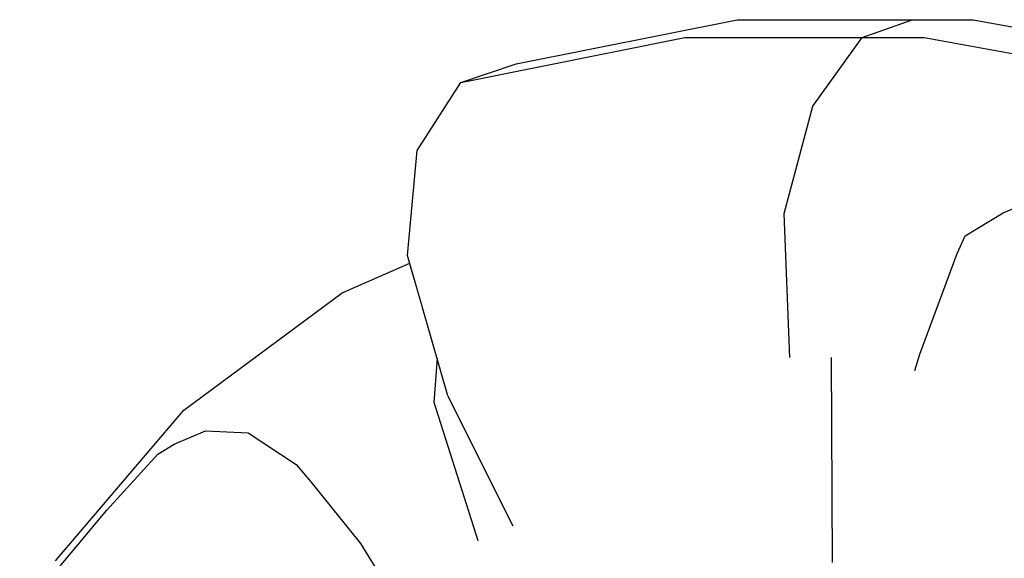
# Model space of a CAD drawing. Header units: millimetres. Extents: x -36478 to 31050, y -14811 to 11827.
# Tile 50 of 217: x -19219 to -19126, y 7193 to 7243. Entities that reach past the tile are written whole.
import ezdxf

# ---------------------------------------------------------------- set-up
doc = ezdxf.new("R2010")
doc.units = ezdxf.units.MM
doc.header["$MEASUREMENT"] = 0
doc.linetypes.add('Wipeout_Contour', pattern=[1000, 0, -1000])
doc.layers.add('Nové_Konstrukce - krov', color=7, linetype='Continuous')
doc.layers.add('Nové_Výplně - Povrchové', color=7, linetype='Continuous')

msp = doc.modelspace()

# ---------------------------------------------------------------- wipeouts: each hides what was drawn before it
at = {"color": 254, "linetype": 'Wipeout_Contour', "lineweight": 0, "ltscale": 81946.422704}
msp.add_wipeout([(-19177.573, 7237.423), (-19156.472, 7241.644), (-19151.548, 7243.337), (-19172.35, 7239.175)], dxfattribs=at).dxf.layer = 'Nové_Výplně - Povrchové'
at = {"color": 254, "linetype": 'Wipeout_Contour', "lineweight": 0, "ltscale": 122631.824599}
msp.add_wipeout([(-19121.724, 7188.792), (-19121.761, 7195.654), (-19121.827, 7207.91), (-19141.637, 7211.508), (-19138.236, 7191.792), (-19130.048, 7191.036)], dxfattribs=at).dxf.layer = 'Nové_Výplně - Povrchové'
at = {"color": 254, "linetype": 'Wipeout_Contour', "lineweight": 0, "ltscale": 82060.283942}
msp.add_wipeout([(-19219.101, 7186.489), (-19207.225, 7200.459), (-19203.662, 7206.559), (-19215.738, 7192.353)], dxfattribs=at).dxf.layer = 'Nové_Výplně - Povrchové'

# ---------------------------------------------------------------- next in the draw order: wipeouts: each hides what was drawn before it
at = {"color": 254, "linetype": 'Wipeout_Contour', "lineweight": 0, "ltscale": 81958.081991}
msp.add_wipeout([(-19181.669, 7231.016), (-19160.884, 7235.174), (-19156.472, 7241.644), (-19177.573, 7237.423)], dxfattribs=at).dxf.layer = 'Nové_Výplně - Povrchové'
at = {"color": 254, "linetype": 'Wipeout_Contour', "lineweight": 0, "ltscale": 82054.610709}
msp.add_wipeout([(-19217.715, 7178.292), (-19206.467, 7191.523), (-19207.225, 7200.459), (-19219.101, 7186.489)], dxfattribs=at).dxf.layer = 'Nové_Výplně - Povrchové'

# ---------------------------------------------------------------- next in the draw order: linework, layer by layer
at = {"layer": 'Nové_Konstrukce - krov', "color": 1, "linetype": 'Continuous', "lineweight": 25}
for p, q in [((-19177.573, 7237.423), (-19172.35, 7239.175)), ((-19217.605, 7189.098), (-19210.894, 7197.114))]:
    msp.add_line(p, q, dxfattribs=at)

# ---------------------------------------------------------------- next in the draw order: wipeouts: each hides what was drawn before it
at = {"color": 254, "linetype": 'Wipeout_Contour', "lineweight": 0, "ltscale": 82027.733282}
msp.add_wipeout([(-19207.225, 7200.459), (-19192.549, 7211.327), (-19188.74, 7217.608), (-19203.662, 7206.559)], dxfattribs=at).dxf.layer = 'Nové_Výplně - Povrchové'

# ---------------------------------------------------------------- next in the draw order: wipeouts: each hides what was drawn before it
at = {"color": 254, "linetype": 'Wipeout_Contour', "lineweight": 0, "ltscale": 82023.164495}
msp.add_wipeout([(-19206.467, 7191.523), (-19192.568, 7201.815), (-19192.549, 7211.327), (-19207.225, 7200.459)], dxfattribs=at).dxf.layer = 'Nové_Výplně - Povrchové'

# ---------------------------------------------------------------- next in the draw order: linework, layer by layer
at = {"layer": 'Nové_Konstrukce - krov', "color": 1, "linetype": 'Continuous', "lineweight": 25}
for p, q in [((-19204.57, 7203.353), (-19201.617, 7204.612)), ((-19201.617, 7204.612), (-19197.608, 7204.41)), ((-19206.099, 7202.388), (-19204.57, 7203.353))]:
    msp.add_line(p, q, dxfattribs=at)

# ---------------------------------------------------------------- next in the draw order: wipeouts: each hides what was drawn before it
at = {"color": 254, "linetype": 'Wipeout_Contour', "lineweight": 0, "ltscale": 81994.198214}
msp.add_wipeout([(-19188.74, 7217.608), (-19192.549, 7211.327), (-19181.206, 7216.278), (-19182.381, 7220.384)], dxfattribs=at).dxf.layer = 'Nové_Výplně - Povrchové'
at = {"color": 254, "linetype": 'Wipeout_Contour', "lineweight": 0, "ltscale": 81996.17872}
msp.add_wipeout([(-19199.665, 7180.068), (-19187.166, 7189.323), (-19192.568, 7201.815), (-19206.467, 7191.523)], dxfattribs=at).dxf.layer = 'Nové_Výplně - Povrchové'

# ---------------------------------------------------------------- next in the draw order: linework, layer by layer
at = {"layer": 'Nové_Konstrukce - krov', "color": 1, "linetype": 'Continuous', "lineweight": 25}
for p, q in [((-19215.738, 7192.353), (-19203.662, 7206.559)), ((-19197.608, 7204.41), (-19193.084, 7201.433)), ((-19210.894, 7197.114), (-19206.099, 7202.388))]:
    msp.add_line(p, q, dxfattribs=at)

# ---------------------------------------------------------------- next in the draw order: wipeouts: each hides what was drawn before it
at = {"color": 254, "linetype": 'Wipeout_Contour', "lineweight": 0, "ltscale": 102472.986505}
msp.add_wipeout([(-19192.568, 7201.815), (-19178.775, 7207.836), (-19178.812, 7207.91), (-19181.206, 7216.278), (-19192.549, 7211.327)], dxfattribs=at).dxf.layer = 'Nové_Výplně - Povrchové'
at = {"color": 254, "linetype": 'Wipeout_Contour', "lineweight": 0, "ltscale": 102403.495895}
msp.add_wipeout([(-19169.222, 7188.792), (-19172.664, 7195.654), (-19187.166, 7189.323), (-19182.754, 7182.885), (-19176.407, 7186.549)], dxfattribs=at).dxf.layer = 'Nové_Výplně - Povrchové'

# ---------------------------------------------------------------- next in the draw order: wipeouts: each hides what was drawn before it
at = {"color": 254, "linetype": 'Wipeout_Contour', "lineweight": 0, "ltscale": 81956.085445}
msp.add_wipeout([(-19192.568, 7201.815), (-19187.166, 7189.323), (-19172.664, 7195.654), (-19178.775, 7207.836)], dxfattribs=at).dxf.layer = 'Nové_Výplně - Povrchové'

# ---------------------------------------------------------------- next in the draw order: linework, layer by layer
at = {"layer": 'Nové_Konstrukce - krov', "color": 1, "linetype": 'Continuous', "lineweight": 25}
for p, q in [((-19203.662, 7206.559), (-19188.74, 7217.608)), ((-19193.084, 7201.433), (-19191.689, 7199.783)), ((-19191.689, 7199.783), (-19187.031, 7193.976)), ((-19187.031, 7193.976), (-19184.775, 7190.367))]:
    msp.add_line(p, q, dxfattribs=at)

# ---------------------------------------------------------------- next in the draw order: wipeouts: each hides what was drawn before it
at = {"color": 254, "linetype": 'Wipeout_Contour', "lineweight": 0, "ltscale": 122839.502989}
msp.add_wipeout([(-19154.231, 7191.792), (-19160.827, 7211.508), (-19178.812, 7207.91), (-19172.664, 7195.654), (-19169.222, 7188.792), (-19162.037, 7191.036)], dxfattribs=at).dxf.layer = 'Nové_Výplně - Povrchové'

# ---------------------------------------------------------------- next in the draw order: linework, layer by layer
at = {"layer": 'Nové_Konstrukce - krov', "color": 1, "linetype": 'Continuous', "lineweight": 25}
msp.add_line((-19175.943, 7194.223), (-19180.086, 7207.264), dxfattribs=at)

# ---------------------------------------------------------------- next in the draw order: wipeouts: each hides what was drawn before it
at = {"color": 254, "linetype": 'Wipeout_Contour', "lineweight": 0, "ltscale": 81937.958832}
msp.add_wipeout([(-19178.812, 7207.91), (-19160.827, 7211.508), (-19162.802, 7225.07), (-19182.588, 7221.111)], dxfattribs=at).dxf.layer = 'Nové_Výplně - Povrchové'

# ---------------------------------------------------------------- next in the draw order: linework, layer by layer
at = {"layer": 'Nové_Konstrukce - krov', "color": 1, "linetype": 'Continuous', "lineweight": 25}
for p, q in [((-19188.74, 7217.608), (-19182.381, 7220.384)), ((-19180.086, 7207.264), (-19179.781, 7211.451)), ((-19178.812, 7207.91), (-19172.664, 7195.654))]:
    msp.add_line(p, q, dxfattribs=at)

# ---------------------------------------------------------------- next in the draw order: wipeouts: each hides what was drawn before it
at = {"color": 254, "linetype": 'Wipeout_Contour', "lineweight": 0, "ltscale": 81957.05616}
msp.add_wipeout([(-19182.588, 7221.111), (-19162.802, 7225.07), (-19160.884, 7235.174), (-19181.669, 7231.016)], dxfattribs=at).dxf.layer = 'Nové_Výplně - Povrchové'
at = {"color": 254, "linetype": 'Wipeout_Contour', "lineweight": 0, "ltscale": 102285.717487}
msp.add_wipeout([(-19138.236, 7191.792), (-19141.637, 7211.508), (-19160.827, 7211.508), (-19154.231, 7191.792), (-19146.425, 7192.547)], dxfattribs=at).dxf.layer = 'Nové_Výplně - Povrchové'

# ---------------------------------------------------------------- next in the draw order: linework, layer by layer
at = {"layer": 'Nové_Konstrukce - krov', "color": 1, "linetype": 'Continuous', "lineweight": 25}
for p, q in [((-19181.669, 7231.016), (-19177.573, 7237.423)), ((-19182.588, 7221.111), (-19181.669, 7231.016)), ((-19178.812, 7207.91), (-19182.588, 7221.111))]:
    msp.add_line(p, q, dxfattribs=at)

# ---------------------------------------------------------------- next in the draw order: wipeouts: each hides what was drawn before it
at = {"color": 254, "linetype": 'Wipeout_Contour', "lineweight": 0, "ltscale": 81788.100842}
msp.add_wipeout([(-19141.637, 7211.508), (-19121.827, 7207.91), (-19119.899, 7221.111), (-19141.692, 7225.07)], dxfattribs=at).dxf.layer = 'Nové_Výplně - Povrchové'

# ---------------------------------------------------------------- next in the draw order: linework, layer by layer
at = {"layer": 'Nové_Konstrukce - krov', "color": 1, "linetype": 'Continuous', "lineweight": 25}
msp.add_line((-19134.828, 7210.271), (-19134.365, 7211.813), dxfattribs=at)

# ---------------------------------------------------------------- next in the draw order: wipeouts: each hides what was drawn before it
at = {"color": 254, "linetype": 'Wipeout_Contour', "lineweight": 0, "ltscale": 81867.576301}
msp.add_wipeout([(-19160.827, 7211.508), (-19141.637, 7211.508), (-19141.692, 7225.07), (-19162.802, 7225.07)], dxfattribs=at).dxf.layer = 'Nové_Výplně - Povrchové'

# ---------------------------------------------------------------- next in the draw order: linework, layer by layer
at = {"layer": 'Nové_Konstrukce - krov', "color": 1, "linetype": 'Continuous', "lineweight": 25}
msp.add_line((-19142.716, 7211.508), (-19142.612, 7192.195), dxfattribs=at)

# ---------------------------------------------------------------- next in the draw order: wipeouts: each hides what was drawn before it
at = {"color": 254, "linetype": 'Wipeout_Contour', "lineweight": 0, "ltscale": 81796.299499}
msp.add_wipeout([(-19141.692, 7225.07), (-19119.899, 7221.111), (-19115.816, 7231.016), (-19138.709, 7235.174)], dxfattribs=at).dxf.layer = 'Nové_Výplně - Povrchové'

# ---------------------------------------------------------------- next in the draw order: linework, layer by layer
at = {"layer": 'Nové_Konstrukce - krov', "color": 1, "linetype": 'Continuous', "lineweight": 25}
for p, q in [((-19126.531, 7225.15), (-19116.525, 7229.297)), ((-19130.113, 7222.966), (-19126.531, 7225.15)), ((-19130.866, 7221.3), (-19130.113, 7222.966)), ((-19134.365, 7211.813), (-19130.866, 7221.3))]:
    msp.add_line(p, q, dxfattribs=at)

# ---------------------------------------------------------------- next in the draw order: wipeouts: each hides what was drawn before it
at = {"color": 254, "linetype": 'Wipeout_Contour', "lineweight": 0, "ltscale": 81792.137443}
msp.add_wipeout([(-19138.709, 7235.174), (-19115.816, 7231.016), (-19110.717, 7237.423), (-19133.958, 7241.644)], dxfattribs=at).dxf.layer = 'Nové_Výplně - Povrchové'

# ---------------------------------------------------------------- next in the draw order: wipeouts: each hides what was drawn before it
at = {"color": 254, "linetype": 'Wipeout_Contour', "lineweight": 0, "ltscale": 81780.423032}
msp.add_wipeout([(-19133.958, 7241.644), (-19110.717, 7237.423), (-19106.44, 7239.175), (-19129.353, 7243.337)], dxfattribs=at).dxf.layer = 'Nové_Výplně - Povrchové'

# ---------------------------------------------------------------- next in the draw order: wipeouts: each hides what was drawn before it
at = {"color": 254, "linetype": 'Wipeout_Contour', "lineweight": 0, "ltscale": 81868.367421}
msp.add_wipeout([(-19156.472, 7241.644), (-19133.958, 7241.644), (-19129.353, 7243.337), (-19151.548, 7243.337)], dxfattribs=at).dxf.layer = 'Nové_Výplně - Povrchové'

# ---------------------------------------------------------------- next in the draw order: linework, layer by layer
at = {"layer": 'Nové_Konstrukce - krov', "color": 1, "linetype": 'Continuous', "lineweight": 25}
for p, q in [((-19151.548, 7243.337), (-19129.353, 7243.337)), ((-19129.353, 7243.337), (-19106.44, 7239.175))]:
    msp.add_line(p, q, dxfattribs=at)

# ---------------------------------------------------------------- next in the draw order: wipeouts: each hides what was drawn before it
at = {"color": 254, "linetype": 'Wipeout_Contour', "lineweight": 0, "ltscale": 81880.055756}
msp.add_wipeout([(-19160.884, 7235.174), (-19138.709, 7235.174), (-19133.958, 7241.644), (-19156.472, 7241.644)], dxfattribs=at).dxf.layer = 'Nové_Výplně - Povrchové'

# ---------------------------------------------------------------- next in the draw order: linework, layer by layer
at = {"layer": 'Nové_Konstrukce - krov', "color": 1, "linetype": 'Continuous', "lineweight": 25}
for p, q in [((-19172.35, 7239.175), (-19151.548, 7243.337)), ((-19139.781, 7241.644), (-19135.092, 7243.337)), ((-19177.573, 7237.423), (-19156.472, 7241.644)), ((-19156.472, 7241.644), (-19133.958, 7241.644)), ((-19133.958, 7241.644), (-19110.717, 7237.423))]:
    msp.add_line(p, q, dxfattribs=at)

# ---------------------------------------------------------------- next in the draw order: wipeouts: each hides what was drawn before it
at = {"color": 254, "linetype": 'Wipeout_Contour', "lineweight": 0, "ltscale": 81881.468778}
msp.add_wipeout([(-19162.802, 7225.07), (-19141.692, 7225.07), (-19138.709, 7235.174), (-19160.884, 7235.174)], dxfattribs=at).dxf.layer = 'Nové_Výplně - Povrchové'

# ---------------------------------------------------------------- next in the draw order: linework, layer by layer
at = {"layer": 'Nové_Konstrukce - krov', "color": 1, "linetype": 'Continuous', "lineweight": 25}
for p, q in [((-19144.444, 7235.174), (-19139.781, 7241.644)), ((-19147.151, 7225.07), (-19144.444, 7235.174)), ((-19146.6, 7211.508), (-19147.151, 7225.07))]:
    msp.add_line(p, q, dxfattribs=at)

doc.saveas('drawing.dxf')
